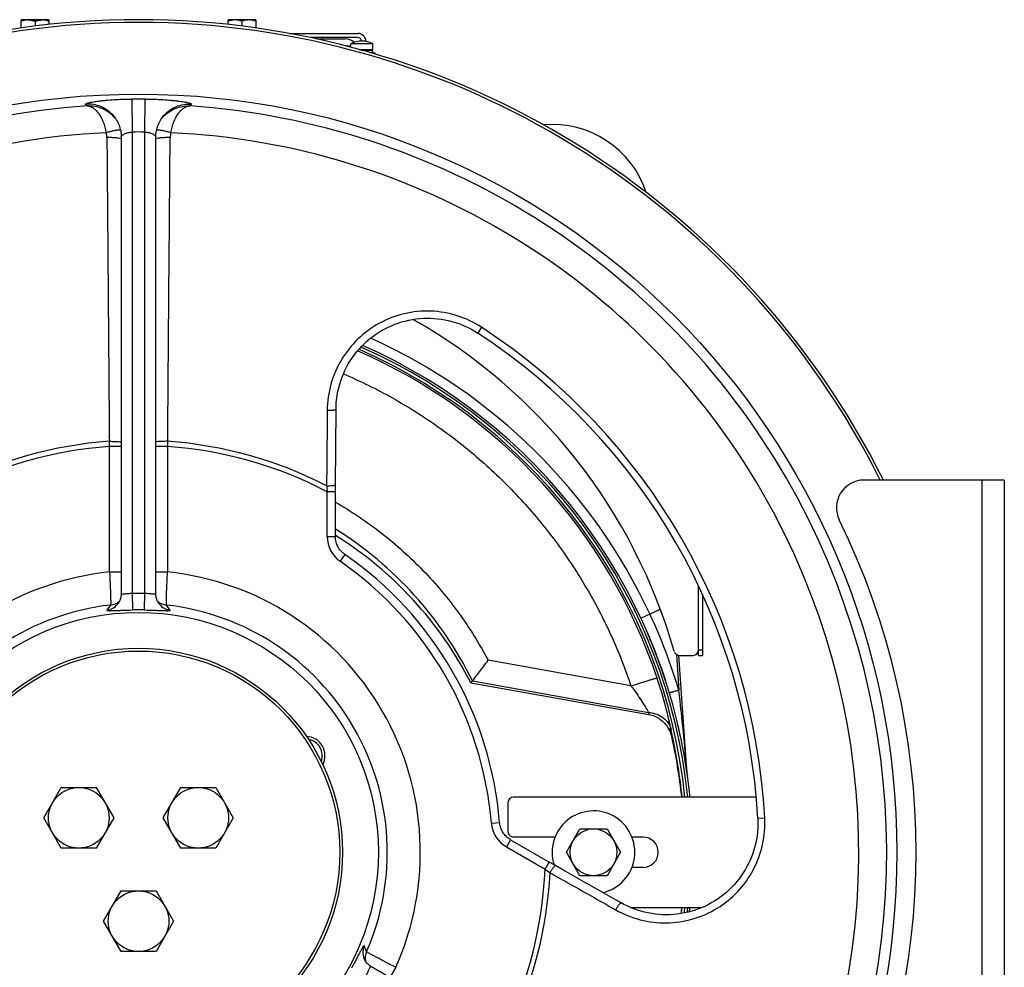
# Model space of a CAD drawing. Extents: x -3199 to 1181, y 8 to 2383.
# Tile 46 of 62: x -766 to -409, y 1159 to 1503. Entities that reach past the tile are written whole.
import ezdxf

# ---------------------------------------------------------------- set-up
doc = ezdxf.new("R2010")
doc.units = 0
doc.header["$LTSCALE"] = 65.395
doc.layers.get('0').update_dxf_attribs({"linetype": 'CONTINUOUS'})
doc.layers.add('3_ALL_AXES', color=7, linetype='CONTINUOUS')

msp = doc.modelspace()

# ---------------------------------------------------------------- linework, layer by layer
at = {"color": 6, "linetype": 'CONTINUOUS'}
for p, q in [((-765.4, 1499.64), (-765.4, 1502.55)), ((-762.9, 1502.55), (-765.4, 1502.55)), ((-760.4, 1502.1), (-760.4, 1500.29)), ((-755.4, 1502.55), (-757.9, 1502.55)), ((-755.4, 1502.55), (-755.4, 1500.87)), ((-690.4, 1500.87), (-690.4, 1502.55)), ((-680.4, 1502.55), (-690.4, 1502.55)), ((-685.4, 1502.1), (-685.4, 1500.29)), ((-680.4, 1502.55), (-680.4, 1499.64)), ((-668.25, 1497.65), (-643.4, 1497.65)), ((-538.66, 1281), (-537.6, 1278.5)), ((-537.41, 1278.04), (-536.86, 1276.75)), ((-536.87, 1276.77), (-535.95, 1274.44)), ((-535.92, 1274.37), (-535.26, 1272.7)), ((-535.07, 1272.21), (-535.07, 1272.2)), ((-535.07, 1272.2), (-535.06, 1272.2)), ((-534.88, 1271.7), (-533.37, 1267.6)), ((-523.86, 1228.74), (-526.89, 1272.09)), ((-533.38, 1267.61), (-532.89, 1266.17)), ((-532.77, 1265.82), (-531.82, 1263.01)), ((-602.35, 1262.05), (-537.81, 1250.67)), ((-523.86, 1228.69), (-523.86, 1228.75)), ((-523.86, 1228.7), (-523.86, 1228.74)), ((-523.86, 1228.68), (-523.86, 1228.7)), ((-523.85, 1228.63), (-523.86, 1228.69)), ((-523.85, 1228.65), (-523.86, 1228.68)), ((-523.85, 1228.58), (-523.85, 1228.6)), ((-757.25, 1213.15), (-750.9, 1224.15)), ((-750.9, 1224.15), (-738.2, 1224.15)), ((-738.2, 1224.15), (-731.85, 1213.15)), ((-713.95, 1213.15), (-707.6, 1224.15)), ((-707.6, 1224.15), (-694.9, 1224.15)), ((-694.9, 1224.15), (-688.54, 1213.15)), ((-750.9, 1202.15), (-757.25, 1213.15)), ((-731.85, 1213.15), (-738.2, 1202.15)), ((-707.6, 1202.15), (-713.95, 1213.15)), ((-688.54, 1213.15), (-694.9, 1202.15)), ((-567.71, 1200.65), (-562.8, 1209.15)), ((-562.8, 1209.15), (-552.99, 1209.15)), ((-552.99, 1209.15), (-548.08, 1200.65)), ((-738.2, 1202.15), (-750.9, 1202.15)), ((-694.9, 1202.15), (-707.6, 1202.15)), ((-562.8, 1192.15), (-567.71, 1200.65)), ((-548.08, 1200.65), (-552.99, 1192.15)), ((-552.99, 1192.15), (-562.8, 1192.15)), ((-735.6, 1175.65), (-729.25, 1186.65)), ((-729.25, 1186.65), (-716.55, 1186.65)), ((-716.55, 1186.65), (-710.19, 1175.65)), ((-729.25, 1164.65), (-735.6, 1175.65)), ((-710.19, 1175.65), (-716.55, 1164.65)), ((-716.55, 1164.65), (-729.25, 1164.65))]:
    msp.add_line(p, q, dxfattribs=at)
at = {"color": 2, "linetype": 'CONTINUOUS'}
for p, q in [((-757.9, 1502.55), (-762.9, 1502.55)), ((-643.4, 1496.15), (-660.63, 1496.15)), ((-658.31, 1495.65), (-647.9, 1495.65)), ((-537.41, 1278.04), (-537.6, 1278.5)), ((-537.4, 1278.05), (-537.59, 1278.51)), ((-536.86, 1276.74), (-536.85, 1276.71)), ((-536.72, 1276.4), (-536.86, 1276.74)), ((-536.85, 1276.71), (-536.66, 1276.24)), ((-536.72, 1276.4), (-536.66, 1276.25)), ((-536.09, 1274.8), (-535.92, 1274.37)), ((-536.08, 1274.8), (-535.91, 1274.38)), ((-535.26, 1272.7), (-535.07, 1272.2)), ((-535.26, 1272.7), (-535.07, 1272.2)), ((-534.88, 1271.71), (-535.07, 1272.2)), ((-534.88, 1271.7), (-535.07, 1272.2)), ((-534.1, 1269.56), (-534.15, 1269.71)), ((-534.08, 1269.57), (-534.14, 1269.72)), ((-533.54, 1268.04), (-533.39, 1267.65)), ((-533.53, 1268.04), (-533.39, 1267.63)), ((-533.39, 1267.65), (-533.18, 1267.04)), ((-533.16, 1266.98), (-533.39, 1267.65)), ((-533.18, 1267.04), (-533.16, 1266.98)), ((-532.89, 1266.17), (-532.77, 1265.82)), ((-532.88, 1266.18), (-532.76, 1265.82)), ((-532.35, 1264.59), (-532.5, 1265.02)), ((-532.34, 1264.6), (-532.49, 1265.02)), ((-523.84, 1228.56), (-523.84, 1228.52)), ((-523.83, 1228.48), (-523.84, 1228.5))]:
    msp.add_line(p, q, dxfattribs=at)
at = {"color": 7, "linetype": 'CONTINUOUS'}
for p, q in [((-645.9, 1493.15), (-645.9, 1493.9)), ((-637.9, 1491.85), (-637.9, 1493.9)), ((-642.21, 1491.65), (-638.1, 1491.65)), ((-638.63, 1490.65), (-637.04, 1490.65)), ((-637.04, 1490.17), (-637.04, 1490.65)), ((-731.66, 1467.38), (-731.66, 1467.39)), ((-714.14, 1467.38), (-714.13, 1467.39)), ((-729.18, 1460.12), (-729.18, 1294.36)), ((-716.61, 1294.36), (-716.61, 1460.12)), ((-651.48, 1333.7), (-651.27, 1361.37)), ((-408.9, 1335.65), (-459.77, 1335.65)), ((-408.9, 1335.65), (-408.9, 1065.65)), ((-730.44, 1290.7), (-730.42, 1290.72)), ((-730.39, 1290.77), (-730.42, 1290.72)), ((-715.35, 1290.7), (-715.37, 1290.72)), ((-519.81, 1272.08), (-519.81, 1274.08)), ((-519.81, 1272.08), (-518.31, 1272.08)), ((-588.9, 1218.65), (-588.9, 1208.15)), ((-498.87, 1220.65), (-586.9, 1220.65)), ((-587.97, 1205.2), (-573.68, 1196.95)), ((-571.85, 1206.15), (-586.9, 1206.15)), ((-539.9, 1206.15), (-543.94, 1206.15)), ((-560.51, 1189.47), (-568.22, 1193.85)), ((-539.9, 1195.15), (-543.94, 1195.15)), ((-544.52, 1180.65), (-518.45, 1180.65)), ((-641.13, 1162.15), (-641.13, 1162.13)), ((-641.1, 1162.07), (-641.13, 1162.13)), ((-495.05, 1076.36), (-638.59, 1159.23))]:
    msp.add_line(p, q, dxfattribs=at)
at = {"color": 9, "linetype": 'CONTINUOUS'}
for p, q in [((-642.93, 1491.85), (-637.9, 1491.85)), ((-741.48, 1471.35), (-742, 1472)), ((-725.29, 1473.86), (-725.18, 1461.89)), ((-720.61, 1461.89), (-720.51, 1473.86)), ((-703.79, 1472), (-704.32, 1471.35)), ((-725.18, 1461.89), (-725.18, 1294.53)), ((-720.61, 1294.53), (-720.61, 1461.89)), ((-598.5, 1391.09), (-599.88, 1388.97)), ((-733.41, 1302.32), (-733.41, 1347.84)), ((-729.18, 1347.84), (-733.41, 1347.84)), ((-712.38, 1347.84), (-716.61, 1347.84)), ((-712.38, 1347.84), (-712.38, 1302.32)), ((-416.9, 1065.65), (-416.9, 1335.65)), ((-654.49, 1315.22), (-654.49, 1331.41)), ((-651.49, 1331.41), (-654.49, 1331.41)), ((-654.49, 1315.22), (-651.49, 1315.22)), ((-648.05, 1308.66), (-649.76, 1306.19)), ((-733.41, 1302.32), (-729.18, 1302.32)), ((-716.61, 1302.32), (-712.38, 1302.32)), ((-725.18, 1294.53), (-725.04, 1288.55)), ((-720.76, 1288.55), (-720.61, 1294.53)), ((-733.04, 1290.31), (-734.39, 1288.46)), ((-711.4, 1288.46), (-712.76, 1290.31)), ((-540.73, 1285.59), (-533.7, 1288.87)), ((-527.82, 1272.43), (-526.92, 1259.42)), ((-519.81, 1274.08), (-518.31, 1274.08)), ((-544.29, 1260.97), (-596.11, 1270.3)), ((-601.75, 1262.86), (-537.95, 1251.38)), ((-537.95, 1251.38), (-537.81, 1250.67)), ((-594.92, 1211.21), (-591.93, 1211.46)), ((-498.3, 1213.02), (-495.77, 1213.16)), ((-587.97, 1205.2), (-589.47, 1202.61)), ((-589.47, 1202.61), (-575.45, 1194.51)), ((-575.45, 1194.51), (-573.95, 1197.11)), ((-640.17, 1164.6), (-641.1, 1166.7)), ((-629.59, 1158.92), (-631.7, 1155.25))]:
    msp.add_line(p, q, dxfattribs=at)
at = {"color": 3, "linetype": 'CONTINUOUS'}
for p, q in [((-519.81, 1274.08), (-519.81, 1297.33)), ((-518.31, 1294.12), (-518.31, 1272.08)), ((-526.71, 1272.08), (-521.81, 1272.08))]:
    msp.add_line(p, q, dxfattribs=at)
at = {"color": 7, "linetype": 'CONTINUOUS'}
for points in [[(-731.66, 1467.39), (-731.58, 1467.29), (-731.26, 1466.84), (-730.96, 1466.38), (-730.68, 1465.9), (-730.42, 1465.4), (-730.18, 1464.9), (-729.97, 1464.38), (-729.78, 1463.85), (-729.62, 1463.32), (-729.48, 1462.77), (-729.37, 1462.22), (-729.28, 1461.67), (-729.22, 1461.11), (-729.19, 1460.55), (-729.18, 1460.12)], [(-716.61, 1460.12), (-716.6, 1460.56), (-716.57, 1461.12), (-716.51, 1461.69), (-716.42, 1462.24), (-716.31, 1462.8), (-716.17, 1463.35), (-716, 1463.89), (-715.81, 1464.42), (-715.59, 1464.94), (-715.35, 1465.45), (-715.09, 1465.95), (-714.8, 1466.43), (-714.49, 1466.9), (-714.13, 1467.39)], [(-651.27, 1361.37), (-651.24, 1362.56), (-651.16, 1363.88), (-651.02, 1365.21), (-650.83, 1366.52), (-650.59, 1367.83), (-650.29, 1369.13), (-649.94, 1370.42), (-649.55, 1371.69), (-649.1, 1372.95), (-648.6, 1374.18), (-648.05, 1375.4), (-647.45, 1376.59), (-646.81, 1377.76), (-646.12, 1378.9), (-645.38, 1380.01), (-644.61, 1381.09), (-643.79, 1382.14), (-642.92, 1383.15), (-642.02, 1384.13), (-641.08, 1385.08), (-640.11, 1385.98), (-639.1, 1386.84), (-638.05, 1387.66), (-636.98, 1388.44), (-635.87, 1389.17), (-634.74, 1389.86), (-633.58, 1390.51), (-632.4, 1391.1), (-631.2, 1391.65), (-629.97, 1392.15), (-628.73, 1392.6), (-627.47, 1393), (-626.2, 1393.35), (-624.91, 1393.65), (-623.61, 1393.9), (-622.31, 1394.09), (-621, 1394.24), (-619.69, 1394.33), (-618.37, 1394.37), (-617.05, 1394.36), (-615.74, 1394.29), (-614.43, 1394.17), (-613.13, 1394), (-611.83, 1393.78), (-610.55, 1393.51), (-609.27, 1393.19), (-608.01, 1392.82), (-606.77, 1392.4), (-605.55, 1391.93), (-604.34, 1391.41), (-603.16, 1390.85), (-602, 1390.24), (-600.86, 1389.58), (-599.88, 1388.97)], [(-651.49, 1315.22), (-651.49, 1331.74), (-651.48, 1332.23), (-651.48, 1332.72), (-651.48, 1333.21), (-651.48, 1333.7)], [(-648.05, 1308.66), (-648.3, 1308.84), (-648.65, 1309.12), (-648.98, 1309.41), (-649.29, 1309.73), (-649.59, 1310.06), (-649.87, 1310.4), (-650.12, 1310.76), (-650.36, 1311.14), (-650.58, 1311.52), (-650.77, 1311.92), (-650.94, 1312.33), (-651.09, 1312.75), (-651.22, 1313.17), (-651.32, 1313.61), (-651.4, 1314.04), (-651.45, 1314.48), (-651.48, 1314.92), (-651.49, 1315.22)], [(-729.18, 1294.36), (-729.19, 1294.13), (-729.21, 1293.76), (-729.26, 1293.39), (-729.33, 1293.03), (-729.42, 1292.68), (-729.54, 1292.33), (-729.67, 1292), (-729.82, 1291.67), (-730, 1291.36), (-730.18, 1291.06), (-730.39, 1290.77)], [(-715.37, 1290.72), (-715.6, 1291.04), (-715.79, 1291.34), (-715.96, 1291.65), (-716.12, 1291.98), (-716.25, 1292.32), (-716.37, 1292.67), (-716.46, 1293.02), (-716.53, 1293.38), (-716.58, 1293.75), (-716.61, 1294.13), (-716.61, 1294.36)], [(-587.97, 1205.2), (-588.23, 1205.36), (-588.6, 1205.61), (-588.95, 1205.88), (-589.29, 1206.16), (-589.62, 1206.47), (-589.92, 1206.79), (-590.21, 1207.13), (-590.47, 1207.48), (-590.72, 1207.85), (-590.95, 1208.23), (-591.15, 1208.62), (-591.34, 1209.03), (-591.5, 1209.44), (-591.63, 1209.86), (-591.75, 1210.29), (-591.84, 1210.73), (-591.9, 1211.17), (-591.93, 1211.46)], [(-498.3, 1213.02), (-498.26, 1211.85), (-498.26, 1210.54), (-498.31, 1209.23), (-498.41, 1207.92), (-498.57, 1206.62), (-498.77, 1205.33), (-499.03, 1204.04), (-499.34, 1202.76), (-499.7, 1201.5), (-500.11, 1200.25), (-500.56, 1199.02), (-501.07, 1197.81), (-501.62, 1196.61), (-502.23, 1195.44), (-502.87, 1194.3), (-503.57, 1193.18), (-504.3, 1192.09), (-505.08, 1191.02), (-505.9, 1189.99), (-506.77, 1188.99), (-507.67, 1188.03), (-508.61, 1187.1), (-509.58, 1186.21), (-510.6, 1185.36), (-511.64, 1184.55), (-512.72, 1183.78), (-513.83, 1183.06), (-514.96, 1182.38), (-516.13, 1181.74), (-517.32, 1181.15), (-518.53, 1180.61), (-519.76, 1180.12), (-521.01, 1179.68), (-522.28, 1179.28), (-523.57, 1178.94), (-524.87, 1178.65), (-526.18, 1178.41), (-527.49, 1178.23), (-528.82, 1178.09), (-530.15, 1178.01), (-531.48, 1177.99), (-532.82, 1178.01), (-534.15, 1178.09), (-535.47, 1178.23), (-536.79, 1178.41), (-538.11, 1178.65), (-539.41, 1178.94), (-540.69, 1179.29), (-541.97, 1179.68), (-543.22, 1180.13), (-544.46, 1180.62), (-545.67, 1181.16), (-546.86, 1181.75), (-547.89, 1182.32)], [(-568.22, 1193.85), (-571.97, 1195.98), (-572.4, 1196.22), (-572.82, 1196.46), (-573.25, 1196.71), (-573.68, 1196.95)], [(-547.89, 1182.32), (-552.17, 1184.74), (-556.42, 1187.15), (-560.51, 1189.47)], [(-638.59, 1159.23), (-638.8, 1159.35), (-639.1, 1159.56), (-639.4, 1159.79), (-639.67, 1160.03), (-639.93, 1160.29), (-640.17, 1160.56), (-640.4, 1160.84), (-640.6, 1161.14), (-640.79, 1161.44), (-640.96, 1161.75), (-641.1, 1162.07)]]:
    msp.add_lwpolyline(points, dxfattribs=at)
at = {"color": 6, "linetype": 'CONTINUOUS'}
msp.add_lwpolyline([(-523.83, 1228.48), (-523.84, 1228.53), (-523.85, 1228.58), (-523.85, 1228.64)], dxfattribs=at)
at = {"color": 7, "linetype": 'CONTINUOUS'}
for radius in [275, 87]:
    msp.add_circle((-722.9, 1200.65), radius, dxfattribs=at)
at = {"color": 6, "linetype": 'CONTINUOUS'}
for centre, radius in [((-722.9, 1200.65), 74), ((-722.9, 1200.65), 73), ((-744.55, 1213.15), 11), ((-701.25, 1213.15), 11), ((-557.9, 1200.65), 8.5), ((-722.9, 1175.65), 11)]:
    msp.add_circle(centre, radius, dxfattribs=at)
at = {"color": 7, "linetype": 'CONTINUOUS'}
for centre, radius, start, end in [((-722.9, 1200.65), 302, 26.554, 153.446), ((-722.9, 1200.65), 301, 26.6488, 153.3512), ((-638.9, 1490.65), 1, 0, 90), ((-638.1, 1491.85), 0.2, 270, 360), ((-722.9, 1200.65), 224.94, 3.1529, 56.8471), ((-459.77, 1325.65), 10, 90, 206.0144), ((-715.9, 1200.65), 275, 333.9856, 26.0144), ((-722.9, 1200.65), 131.41, 4.7204, 55.2796), ((-662.27, 1235.65), 6, 339.922, 80.0717), ((-586.9, 1218.65), 2, 90, 180), ((-586.9, 1208.15), 2, 180, 270), ((-539.9, 1200.65), 5.5, 270, 90)]:
    msp.add_arc(centre, radius, start, end, dxfattribs=at)
at = {"color": 6, "linetype": 'CONTINUOUS'}
for centre, radius, start, end in [((-643.4, 1494.65), 3, 2.1701, 90), ((-572.9, 1428.65), 36, 18.3837, 94.985), ((-722.9, 1200.65), 201, 8.0927, 66.1616), ((-722.9, 1200.65), 135.28, 26.9943, 58.1364), ((-599.81, 1261.3), 2.5, 141.1447, 143.5792), ((-538.99, 1240.47), 9.74, 12.636, 32.5503), ((-718.76, 1200.18), 193.97, 6.0567, 12.6333), ((-557.9, 1200.65), 15, 283.2064, 197.6537), ((-721.83, 1200.87), 197.04, 353.4591, 354.1088), ((-722.9, 1200.65), 201, 353.8379, 353.8383)]:
    msp.add_arc(centre, radius, start, end, dxfattribs=at)
at = {"color": 2, "linetype": 'CONTINUOUS'}
for centre, radius, start, end in [((-647.9, 1490.65), 5, 49.3743, 89.9999), ((-643.4, 1494.65), 1.5, 9.5642, 89.9995), ((-722.9, 1200.65), 201, 22.9506, 23.5455), ((-722.95, 1200.63), 201.06, 22.7556, 22.9506), ((-722.95, 1200.63), 201.06, 22.7899, 22.9506), ((-722.95, 1200.63), 201.06, 22.7899, 22.9507), ((-722.99, 1200.61), 201.1, 22.2437, 22.7257), ((-723, 1200.61), 201.11, 22.2437, 22.6815), ((-723, 1200.61), 201.11, 22.2355, 22.6469), ((-723, 1200.61), 201.11, 22.2438, 22.6469), ((-723.05, 1200.59), 201.16, 21.5955, 22.1385), ((-723.04, 1200.59), 201.16, 21.6487, 22.1385), ((-723.05, 1200.59), 201.16, 21.6487, 22.0918), ((-723.08, 1200.58), 201.19, 20.8549, 21.5196), ((-723.07, 1200.58), 201.19, 21.0029, 21.5196), ((-723.08, 1200.58), 201.19, 20.3668, 20.7322), ((-723.07, 1200.58), 201.19, 20.0993, 20.7322), ((-723.07, 1200.58), 201.19, 20.0993, 20.7034), ((-723.07, 1200.58), 201.18, 20.0984, 20.3668), ((-723.04, 1200.59), 201.16, 19.5907, 20.0575), ((-723.04, 1200.59), 201.15, 19.4743, 20.0539), ((-722.99, 1200.61), 201.1, 19.0283, 19.3258), ((-722.97, 1200.62), 201.08, 18.6818, 19.3258), ((-722.99, 1200.61), 201.1, 19.0287, 19.2706), ((-722.94, 1200.63), 201.05, 18.6817, 18.922), ((-722.94, 1200.63), 201.05, 18.6818, 18.922), ((-722.88, 1200.65), 200.99, 18.0928, 18.6817), ((-722.9, 1200.65), 201, 12.0322, 13.4379), ((-662.27, 1235.65), 7, 332.4828, 87.4966), ((-519.87, 1229.04), 4, 184.0006, 187.9602), ((-519.87, 1229.04), 4, 184, 184.4239), ((-519.88, 1229.04), 4, 184, 184.424), ((-519.87, 1229.04), 4, 184.4239, 184.6607), ((-519.87, 1229.04), 4, 184.424, 184.6609), ((-722.9, 1200.65), 201, 5.7106, 7.9608), ((-722.9, 1200.65), 201, 353.8383, 354.2894)]:
    msp.add_arc(centre, radius, start, end, dxfattribs=at)
at = {"color": 9, "linetype": 'CONTINUOUS'}
for centre, radius, start, end in [((-722.9, 1200.65), 271.34, 93.9266, 206.0734), ((-722.9, 1200.65), 273.22, 89.4989, 90.5011), ((-722.9, 1200.65), 271.34, 333.9266, 86.0734), ((-740.89, 1458.66), 12.63, 42.5551, 43.4003), ((-740.87, 1458.68), 12.61, 40.5044, 42.5553), ((-704.93, 1458.68), 12.61, 137.5014, 139.4984), ((-704.91, 1458.66), 12.63, 136.6212, 137.5016), ((-722.9, 1200.65), 261.23, 92.5735, 207.4265), ((-740.55, 1459.84), 6.18, 0.5158, 16.7023), ((-722.9, 1200.65), 261.26, 89.4989, 90.5011), ((-705.24, 1459.84), 6.18, 163.2977, 179.4841), ((-722.9, 1200.65), 261.23, 332.5735, 87.4265), ((-722.9, 1200.65), 227.47, 3.1529, 56.8471), ((-722.9, 1200.65), 204.6, 25, 65.7083), ((-722.9, 1200.76), 198.37, 18.5294, 66.3932), ((-722.9, 1200.65), 199.18, 5.7632, 66.3453), ((-722.9, 1200.65), 200.22, 5.7333, 66.2441), ((-722.9, 1200.65), 147.57, 94.0866, 117.618), ((-722.9, 1200.65), 149.44, 94.0624, 117.157), ((-1233.78, 1330.03), 500.69, 2.0394, 2.2529), ((-208.23, 1329.89), 504.47, 177.7479, 177.9598), ((-722.9, 1200.65), 147.57, 62.382, 85.9134), ((-722.9, 1200.65), 149.44, 62.843, 85.9376), ((-447.04, 1351.63), 208.43, 184.9606, 185.5694), ((-722.92, 1203.56), 134.81, 26.0604, 58), ((-643.5, 1315.22), 10.98, 179.9952, 235.2845), ((-722.9, 1200.65), 128.41, 4.7203, 55.2797), ((-722.9, 1200.65), 102.21, 95.9055, 204.0945), ((-722.9, 1200.65), 102.21, 335.9055, 84.0945), ((-722.9, 1200.65), 93.91, 88.6059, 91.3941), ((-722.9, 1200.65), 90.24, 96.4516, 203.5484), ((-735.14, 1294.38), 5.97, 277.224, 321.4485), ((-733.68, 1296.25), 5.97, 276.2337, 310.4752), ((-735.14, 1294.37), 5.96, 321.4761, 322.03), ((-712.11, 1296.25), 5.97, 229.5336, 263.7668), ((-710.65, 1294.37), 5.96, 217.9695, 218.5184), ((-710.65, 1294.38), 5.97, 218.5461, 262.7755), ((-722.9, 1200.65), 90.24, 336.4516, 83.5484), ((-722.9, 1200.65), 87.93, 88.6059, 91.3941), ((-723.26, 1200.48), 205, 16.7096, 24.9999), ((-1515.52, 1145.51), 995.15, 4.84068, 6.57281), ((-722.04, 1206.23), 196.21, 10.6792, 11.4239), ((-723.05, 1200.74), 198.3, 5.7625, 12.1842), ((-722.9, 1200.65), 201, 7.9608, 8.0927), ((-583.98, 1212.12), 10.98, 184.7155, 240.0048), ((-722.9, 1200.65), 147.57, 334.0866, 357.618), ((-722.9, 1200.65), 149.44, 334.0624, 357.157), ((-453.21, 1365.47), 210.16, 234.4331, 235.0369), ((-722.91, 1200.59), 198.15, 353.5815, 354.2234), ((-722.9, 1200.65), 199.18, 353.6552, 354.2369), ((-722.9, 1200.65), 200.22, 353.7567, 354.2668), ((-635.6, 1164.39), 5.97, 157.224, 201.4485), ((-634.71, 1162.19), 5.97, 156.2337, 190.4752), ((-635.61, 1164.39), 5.96, 201.4761, 202.03)]:
    msp.add_arc(centre, radius, start, end, dxfattribs=at)
at = {"color": 3, "linetype": 'CONTINUOUS'}
for centre, radius, start, end in [((-722.9, 1218.16), 202, 15.9097, 60.4843), ((-526.71, 1274.08), 2, 195.9097, 270), ((-521.81, 1274.08), 2, 270, 360)]:
    msp.add_arc(centre, radius, start, end, dxfattribs=at)
at = {"color": 6, "linetype": 'CONTINUOUS'}
for points, knots in [([(-762.9, 1502.55), (-763.32, 1502.55), (-764.17, 1502.46), (-764.99, 1502.24), (-765.4, 1502.1)], [0, 0, 0, 0, 0.498128, 1, 1, 1, 1]), ([(-755.4, 1502.1), (-755.8, 1502.24), (-756.62, 1502.46), (-757.47, 1502.55), (-757.9, 1502.55)], [0, 0, 0, 0, 0.501872, 1, 1, 1, 1]), ([(-687.9, 1502.55), (-688.32, 1502.55), (-689.17, 1502.46), (-689.99, 1502.24), (-690.4, 1502.1)], [0, 0, 0, 0, 0.498128, 1, 1, 1, 1]), ([(-685.4, 1502.1), (-685.8, 1502.24), (-686.62, 1502.46), (-687.47, 1502.55), (-687.9, 1502.55)], [0, 0, 0, 0, 0.501872, 1, 1, 1, 1]), ([(-682.9, 1502.55), (-683.32, 1502.55), (-684.17, 1502.46), (-684.99, 1502.24), (-685.4, 1502.1)], [0, 0, 0, 0, 0.498128, 1, 1, 1, 1]), ([(-680.4, 1502.1), (-680.8, 1502.24), (-681.62, 1502.46), (-682.47, 1502.55), (-682.9, 1502.55)], [0, 0, 0, 0, 0.501872, 1, 1, 1, 1]), ([(-601.75, 1262.86), (-601.37, 1263.33), (-600.54, 1264.39), (-598.64, 1266.86), (-597.14, 1268.88), (-596.1, 1270.3)], [0, 0, 0, 0, 0.192781, 0.434985, 1, 1, 1, 1]), ([(-537.81, 1250.67), (-537.09, 1250.54), (-535.66, 1250.11), (-533.74, 1248.99), (-532.08, 1247.51), (-531.18, 1246.34), (-530.78, 1245.72)], [0, 0, 0, 0, 0.249875, 0.499846, 0.749891, 1, 1, 1, 1])]:
    msp.add_open_spline(points, degree=3, knots=knots, dxfattribs=at)
at = {"color": 2, "linetype": 'CONTINUOUS'}
for points, knots in [([(-762.9, 1502.55), (-762.26, 1502.55), (-761.41, 1502.41), (-760.6, 1502.17), (-760.4, 1502.1)], [0, 0, 0, 0, 0.748109, 1, 1, 1, 1]), ([(-760.4, 1502.1), (-760.19, 1502.17), (-759.68, 1502.32), (-758.85, 1502.5), (-758.21, 1502.55), (-757.9, 1502.55)], [0, 0, 0, 0, 0.251492, 0.62659, 1, 1, 1, 1])]:
    msp.add_open_spline(points, degree=3, knots=knots, dxfattribs=at)
at = {"color": 9, "linetype": 'CONTINUOUS'}
for points, knots in [([(-742, 1472), (-742.01, 1472.01), (-742.03, 1472.06), (-742, 1472.13), (-741.93, 1472.19), (-741.81, 1472.26), (-741.65, 1472.32), (-741.45, 1472.39), (-741.21, 1472.47), (-740.81, 1472.57), (-740.2, 1472.7), (-739.36, 1472.85), (-738.37, 1473.01), (-737.26, 1473.15), (-736.03, 1473.29), (-734.19, 1473.47), (-731.7, 1473.66), (-728.55, 1473.81), (-726.39, 1473.85), (-725.29, 1473.86)], [0, 0, 0, 0, 0.003651, 0.007465, 0.012915, 0.020564, 0.030591, 0.043044, 0.057921, 0.075198, 0.116751, 0.167216, 0.225982, 0.292351, 0.365567, 0.444833, 0.618177, 0.805561, 1, 1, 1, 1]), ([(-731.66, 1467.39), (-732.29, 1468.2), (-733.75, 1469.66), (-736.39, 1471.19), (-739.2, 1471.99), (-741.1, 1472.06), (-742, 1472)], [0, 0, 0, 0, 0.26195, 0.52087, 0.768901, 1, 1, 1, 1]), ([(-731.71, 1467.34), (-732.34, 1468.02), (-733.76, 1469.22), (-736.2, 1470.51), (-738.8, 1471.26), (-740.59, 1471.38), (-741.48, 1471.35)], [0, 0, 0, 0, 0.256943, 0.508682, 0.755951, 1, 1, 1, 1]), ([(-741.48, 1471.35), (-741.12, 1471.33), (-740.39, 1471.17), (-739.33, 1470.63), (-738.31, 1469.79), (-737.35, 1468.67), (-736.46, 1467.26), (-735.38, 1464.94), (-734.86, 1462.98), (-734.63, 1461.62)], [0, 0, 0, 0, 0.083916, 0.175476, 0.278271, 0.394531, 0.525557, 0.671394, 1, 1, 1, 1]), ([(-720.51, 1473.86), (-719.4, 1473.85), (-717.24, 1473.81), (-714.09, 1473.66), (-711.61, 1473.47), (-709.77, 1473.29), (-708.53, 1473.15), (-707.42, 1473.01), (-706.43, 1472.85), (-705.59, 1472.7), (-704.99, 1472.57), (-704.58, 1472.47), (-704.34, 1472.39), (-704.14, 1472.32), (-703.98, 1472.26), (-703.87, 1472.19), (-703.79, 1472.13), (-703.76, 1472.06), (-703.78, 1472.01), (-703.79, 1472)], [0, 0, 0, 0, 0.194436, 0.381819, 0.555164, 0.63443, 0.707647, 0.774017, 0.832783, 0.883248, 0.924801, 0.942078, 0.956956, 0.969409, 0.979436, 0.987085, 0.992535, 0.996349, 1, 1, 1, 1]), ([(-714.13, 1467.39), (-713.51, 1468.2), (-712.04, 1469.66), (-709.41, 1471.19), (-706.59, 1471.99), (-704.7, 1472.06), (-703.79, 1472)], [0, 0, 0, 0, 0.26195, 0.52087, 0.768901, 1, 1, 1, 1]), ([(-714.09, 1467.34), (-713.45, 1468.02), (-712.03, 1469.22), (-709.6, 1470.51), (-706.99, 1471.26), (-705.2, 1471.38), (-704.32, 1471.35)], [0, 0, 0, 0, 0.256946, 0.508686, 0.755954, 1, 1, 1, 1]), ([(-711.17, 1461.62), (-710.93, 1462.98), (-710.41, 1464.94), (-709.33, 1467.26), (-708.45, 1468.67), (-707.48, 1469.79), (-706.46, 1470.63), (-705.4, 1471.17), (-704.67, 1471.33), (-704.32, 1471.35)], [0, 0, 0, 0, 0.328607, 0.474443, 0.605469, 0.721729, 0.824525, 0.916084, 1, 1, 1, 1]), ([(-729.45, 1462.61), (-729.59, 1462.62), (-729.9, 1462.61), (-730.65, 1462.54), (-731.75, 1462.35), (-733.16, 1462.03), (-734.14, 1461.76), (-734.63, 1461.62)], [0, 0, 0, 0, 0.079114, 0.178064, 0.42513, 0.710973, 1, 1, 1, 1]), ([(-729.18, 1460.12), (-729.18, 1460.2), (-729.1, 1460.41), (-728.85, 1460.68), (-728.48, 1460.96), (-727.98, 1461.24), (-727.38, 1461.49), (-726.44, 1461.77), (-725.69, 1461.87), (-725.18, 1461.89)], [0, 0, 0, 0, 0.056756, 0.135672, 0.239169, 0.36464, 0.508196, 0.665136, 1, 1, 1, 1]), ([(-720.61, 1461.89), (-720.1, 1461.87), (-719.35, 1461.77), (-718.42, 1461.49), (-717.82, 1461.24), (-717.32, 1460.96), (-716.94, 1460.68), (-716.69, 1460.41), (-716.61, 1460.2), (-716.61, 1460.12)], [0, 0, 0, 0, 0.334864, 0.491804, 0.63536, 0.760831, 0.864328, 0.943244, 1, 1, 1, 1]), ([(-711.17, 1461.62), (-711.66, 1461.76), (-712.63, 1462.03), (-714.05, 1462.35), (-715.15, 1462.54), (-715.89, 1462.61), (-716.21, 1462.62), (-716.35, 1462.61)], [0, 0, 0, 0, 0.289015, 0.574849, 0.821918, 0.920875, 1, 1, 1, 1]), ([(-729.18, 1459.48), (-729.51, 1459.57), (-730.28, 1459.7), (-731.54, 1459.82), (-732.93, 1459.89), (-733.89, 1459.9), (-734.37, 1459.9)], [0, 0, 0, 0, 0.197594, 0.44919, 0.726441, 1, 1, 1, 1]), ([(-734.37, 1459.9), (-734.33, 1455.3), (-734.26, 1446.12), (-734.13, 1430.05), (-733.97, 1411.69), (-733.84, 1394.47), (-733.73, 1380.7), (-733.66, 1370.37), (-733.57, 1360.04), (-733.51, 1353.15), (-733.48, 1349.71)], [0, 0, 0, 0, 0.125, 0.25, 0.4375, 0.625, 0.71875, 0.8125, 0.90625, 1, 1, 1, 1]), ([(-711.43, 1459.9), (-711.9, 1459.9), (-712.86, 1459.89), (-714.25, 1459.82), (-715.51, 1459.7), (-716.28, 1459.57), (-716.61, 1459.48)], [0, 0, 0, 0, 0.27354, 0.550777, 0.802376, 1, 1, 1, 1]), ([(-712.31, 1349.71), (-712.27, 1354.3), (-712.19, 1363.48), (-712.07, 1379.55), (-711.93, 1397.92), (-711.76, 1418.58), (-711.59, 1439.24), (-711.48, 1453.01), (-711.43, 1459.9)], [0, 0, 0, 0, 0.125, 0.25, 0.4375, 0.625, 0.8125, 1, 1, 1, 1]), ([(-598.5, 1391.09), (-601.21, 1392.86), (-607.15, 1395.68), (-616.83, 1397.37), (-626.6, 1396.42), (-635.73, 1392.93), (-643.6, 1387.16), (-649.66, 1379.54), (-653.51, 1370.61), (-654.43, 1364.17), (-654.45, 1360.96)], [0, 0, 0, 0, 0.125838, 0.251523, 0.376933, 0.501999, 0.626725, 0.751192, 0.87555, 1, 1, 1, 1]), ([(-648.59, 1374.21), (-642.52, 1371.6), (-630.64, 1365.74), (-613.86, 1355.14), (-598.28, 1342.83), (-584.08, 1328.96), (-571.42, 1313.67), (-560.43, 1297.14), (-551.25, 1279.54), (-546.39, 1267.23), (-544.29, 1260.97)], [0, 0, 0, 0, 0.125026, 0.250045, 0.375057, 0.50006, 0.625056, 0.750044, 0.875025, 1, 1, 1, 1]), ([(-654.45, 1360.96), (-654.47, 1358.68), (-654.55, 1349.57), (-654.63, 1340.45), (-654.69, 1333.61)], [0, 0, 0, 0, 0.249955, 1, 1, 1, 1]), ([(-654.45, 1360.96), (-654.07, 1360.96), (-653.33, 1360.97), (-652.45, 1361.03), (-651.84, 1361.12), (-651.57, 1361.18), (-651.41, 1361.24), (-651.32, 1361.29), (-651.27, 1361.34), (-651.27, 1361.37)], [0, 0, 0, 0, 0.349509, 0.682774, 0.813967, 0.910191, 0.944345, 0.969724, 1, 1, 1, 1]), ([(-733.48, 1349.71), (-732.71, 1349.72), (-731.27, 1349.69), (-729.84, 1349.57), (-729.18, 1349.47)], [0, 0, 0, 0, 0.539936, 1, 1, 1, 1]), ([(-712.31, 1349.71), (-713.09, 1349.72), (-714.52, 1349.69), (-715.96, 1349.57), (-716.61, 1349.47)], [0, 0, 0, 0, 0.539936, 1, 1, 1, 1]), ([(-654.69, 1333.61), (-654.31, 1333.6), (-653.56, 1333.61), (-652.66, 1333.67), (-652.05, 1333.76), (-651.77, 1333.82), (-651.61, 1333.88), (-651.53, 1333.92), (-651.48, 1333.97), (-651.48, 1334)], [0, 0, 0, 0, 0.349666, 0.68375, 0.815162, 0.911327, 0.945334, 0.970481, 1, 1, 1, 1]), ([(-651.48, 1327.63), (-645.65, 1324.28), (-634.44, 1316.75), (-619.39, 1303.21), (-606.39, 1287.7), (-599.25, 1276.24), (-596.11, 1270.3)], [0, 0, 0, 0, 0.250032, 0.500042, 0.750031, 1, 1, 1, 1]), ([(-733.41, 1302.32), (-733.37, 1301.57), (-733.3, 1300.09), (-733.2, 1297.95), (-733.12, 1295.95), (-733.06, 1294.18), (-733.02, 1292.88), (-733, 1292), (-732.99, 1291.47), (-732.99, 1291.03), (-733, 1290.7), (-733.01, 1290.47), (-733.02, 1290.35), (-733.04, 1290.31)], [0, 0, 0, 0, 0.18767, 0.368693, 0.536667, 0.685648, 0.81036, 0.862194, 0.906377, 0.942518, 0.9703, 0.989493, 1, 1, 1, 1]), ([(-712.76, 1290.31), (-712.77, 1290.35), (-712.78, 1290.47), (-712.8, 1290.7), (-712.8, 1291.03), (-712.8, 1291.47), (-712.79, 1292), (-712.78, 1292.88), (-712.74, 1294.18), (-712.67, 1295.95), (-712.59, 1297.95), (-712.49, 1300.09), (-712.42, 1301.57), (-712.38, 1302.32)], [0, 0, 0, 0, 0.010507, 0.0297, 0.057482, 0.093623, 0.137806, 0.18964, 0.314352, 0.463333, 0.631307, 0.81233, 1, 1, 1, 1]), ([(-725.18, 1294.53), (-725.7, 1294.5), (-726.45, 1294.44), (-727.4, 1294.34), (-727.99, 1294.27), (-728.42, 1294.23), (-728.71, 1294.22), (-728.87, 1294.22), (-729, 1294.24), (-729.1, 1294.26), (-729.17, 1294.3), (-729.18, 1294.34), (-729.18, 1294.36)], [0, 0, 0, 0, 0.382291, 0.553897, 0.703271, 0.824493, 0.873281, 0.91373, 0.945673, 0.969442, 0.986337, 1, 1, 1, 1]), ([(-716.61, 1294.36), (-716.61, 1294.34), (-716.63, 1294.3), (-716.69, 1294.26), (-716.79, 1294.24), (-716.92, 1294.22), (-717.08, 1294.22), (-717.37, 1294.23), (-717.8, 1294.27), (-718.4, 1294.34), (-719.35, 1294.44), (-720.09, 1294.5), (-720.61, 1294.53)], [0, 0, 0, 0, 0.013663, 0.030558, 0.054327, 0.086271, 0.126719, 0.175507, 0.296729, 0.446103, 0.617709, 1, 1, 1, 1]), ([(-734.39, 1288.46), (-734.4, 1288.45), (-734.41, 1288.43), (-734.39, 1288.39), (-734.36, 1288.37), (-734.3, 1288.35), (-734.22, 1288.33), (-734.07, 1288.3), (-733.83, 1288.29), (-733.48, 1288.28), (-733.04, 1288.28), (-732.51, 1288.29), (-731.91, 1288.3), (-731.24, 1288.33), (-730.21, 1288.37), (-728.13, 1288.45), (-726.3, 1288.52), (-725.04, 1288.55)], [0, 0, 0, 0, 0.003585, 0.006787, 0.011173, 0.017483, 0.025967, 0.036715, 0.065101, 0.102695, 0.149347, 0.204778, 0.268625, 0.340407, 0.419533, 0.596836, 1, 1, 1, 1]), ([(-720.76, 1288.55), (-719.49, 1288.52), (-717.66, 1288.45), (-715.59, 1288.37), (-714.56, 1288.33), (-713.88, 1288.3), (-713.28, 1288.29), (-712.76, 1288.28), (-712.32, 1288.28), (-711.96, 1288.29), (-711.72, 1288.3), (-711.57, 1288.33), (-711.49, 1288.35), (-711.44, 1288.37), (-711.4, 1288.39), (-711.39, 1288.43), (-711.4, 1288.45), (-711.4, 1288.46)], [0, 0, 0, 0, 0.403162, 0.580465, 0.65959, 0.731373, 0.795219, 0.85065, 0.897302, 0.934896, 0.963285, 0.974033, 0.982516, 0.988827, 0.993213, 0.996415, 1, 1, 1, 1]), ([(-544.29, 1260.97), (-543.72, 1261.16), (-542.58, 1261.54), (-540.88, 1262.09), (-539.24, 1262.61), (-537.96, 1263), (-537.05, 1263.27), (-536.48, 1263.43), (-535.99, 1263.57), (-535.58, 1263.67), (-535.27, 1263.75), (-535.06, 1263.79), (-534.94, 1263.81), (-534.88, 1263.81), (-534.84, 1263.81), (-534.82, 1263.81), (-534.81, 1263.8)], [0, 0, 0, 0, 0.180666, 0.364912, 0.542028, 0.700426, 0.769278, 0.829868, 0.881422, 0.923571, 0.956145, 0.979364, 0.987584, 0.993658, 0.997716, 1, 1, 1, 1]), ([(-544.29, 1260.97), (-542.95, 1259.22), (-541.14, 1256.68), (-539.11, 1253.43), (-538.29, 1252.01), (-537.95, 1251.38)], [0, 0, 0, 0, 0.573212, 0.813651, 1, 1, 1, 1]), ([(-529.71, 1245.09), (-529.96, 1246.31), (-530.57, 1249.07), (-532.14, 1255.34), (-533.65, 1260.34), (-534.81, 1263.8)], [0, 0, 0, 0, 0.192535, 0.436016, 1, 1, 1, 1]), ([(-526.92, 1259.42), (-527.13, 1259.35), (-527.57, 1259.23), (-528.21, 1259.04), (-528.81, 1258.86), (-529.28, 1258.73), (-529.61, 1258.64), (-529.81, 1258.58), (-529.99, 1258.53), (-530.13, 1258.49), (-530.24, 1258.47), (-530.31, 1258.45), (-530.35, 1258.44), (-530.37, 1258.44), (-530.38, 1258.44), (-530.38, 1258.44), (-530.38, 1258.44)], [0, 0, 0, 0, 0.188473, 0.376861, 0.555104, 0.712497, 0.780122, 0.839314, 0.889568, 0.930379, 0.961411, 0.982994, 0.9904, 0.995637, 0.998783, 1, 1, 1, 1]), ([(-537.95, 1251.38), (-537.03, 1251.31), (-535.18, 1250.93), (-532.65, 1249.64), (-530.68, 1247.64), (-529.92, 1245.94), (-529.71, 1245.09)], [0, 0, 0, 0, 0.250562, 0.508809, 0.761369, 1, 1, 1, 1]), ([(-529.22, 1242.59), (-529.35, 1243.16), (-529.75, 1244.27), (-530.4, 1245.26), (-530.78, 1245.72)], [0, 0, 0, 0, 0.495684, 1, 1, 1, 1]), ([(-529.22, 1242.59), (-529.23, 1242.6), (-529.26, 1242.6), (-529.31, 1242.61), (-529.39, 1242.61), (-529.45, 1242.61), (-529.49, 1242.6)], [0, 0, 0, 0, 0.108401, 0.307475, 0.60429, 1, 1, 1, 1]), ([(-523.86, 1228.76), (-523.86, 1228.73), (-523.9, 1229.24), (-523.91, 1229.28), (-523.92, 1229.49)], [0, 0, 0, 0, 0.131545, 1, 1, 1, 1]), ([(-549.84, 1179.76), (-547.05, 1178.18), (-541.02, 1175.76), (-531.36, 1174.62), (-521.72, 1176.06), (-512.79, 1179.99), (-505.2, 1186.16), (-499.5, 1194.14), (-496.12, 1203.37), (-495.59, 1209.92), (-495.77, 1213.16)], [0, 0, 0, 0, 0.124448, 0.248806, 0.373273, 0.497999, 0.623066, 0.748477, 0.874162, 1, 1, 1, 1]), ([(-573.64, 1193.24), (-573.46, 1193.57), (-573.08, 1194.22), (-572.58, 1194.96), (-572.2, 1195.44), (-572.01, 1195.66), (-571.87, 1195.77), (-571.79, 1195.82), (-571.73, 1195.84), (-571.7, 1195.82)], [0, 0, 0, 0, 0.349667, 0.683752, 0.815163, 0.911328, 0.945334, 0.970482, 1, 1, 1, 1]), ([(-573.64, 1193.24), (-571.66, 1192.11), (-563.72, 1187.62), (-555.79, 1183.13), (-549.84, 1179.76)], [0, 0, 0, 0, 0.250048, 1, 1, 1, 1]), ([(-549.84, 1179.76), (-549.65, 1180.09), (-549.27, 1180.73), (-548.78, 1181.47), (-548.4, 1181.95), (-548.21, 1182.16), (-548.07, 1182.26), (-547.99, 1182.31), (-547.92, 1182.33), (-547.89, 1182.32)], [0, 0, 0, 0, 0.350095, 0.683418, 0.814439, 0.910447, 0.944504, 0.969806, 1, 1, 1, 1]), ([(-641.1, 1166.7), (-641.11, 1166.71), (-641.12, 1166.73), (-641.16, 1166.73), (-641.2, 1166.71), (-641.25, 1166.67), (-641.3, 1166.61), (-641.4, 1166.5), (-641.53, 1166.3), (-641.72, 1166), (-641.94, 1165.61), (-642.19, 1165.16), (-642.48, 1164.63), (-642.79, 1164.03), (-643.27, 1163.12), (-644.24, 1161.28), (-645.1, 1159.66), (-645.7, 1158.55)], [0, 0, 0, 0, 0.003585, 0.006787, 0.011173, 0.017484, 0.025967, 0.036713, 0.065104, 0.102697, 0.149346, 0.204779, 0.268625, 0.340407, 0.419533, 0.596836, 1, 1, 1, 1]), ([(-629.59, 1158.92), (-630.26, 1159.26), (-631.57, 1159.94), (-633.48, 1160.92), (-635.25, 1161.85), (-636.81, 1162.68), (-637.96, 1163.3), (-638.73, 1163.72), (-639.2, 1163.98), (-639.57, 1164.2), (-639.86, 1164.37), (-640.05, 1164.49), (-640.15, 1164.56), (-640.17, 1164.6)], [0, 0, 0, 0, 0.18767, 0.368693, 0.536667, 0.685648, 0.81036, 0.862194, 0.906377, 0.942518, 0.9703, 0.989493, 1, 1, 1, 1]), ([(-640.45, 1155.68), (-640.21, 1156.15), (-639.9, 1156.83), (-639.51, 1157.7), (-639.27, 1158.25), (-639.08, 1158.64), (-638.95, 1158.89), (-638.87, 1159.03), (-638.79, 1159.14), (-638.72, 1159.21), (-638.66, 1159.25), (-638.61, 1159.24), (-638.59, 1159.23)], [0, 0, 0, 0, 0.382291, 0.553897, 0.703271, 0.824493, 0.873281, 0.91373, 0.945673, 0.969442, 0.986337, 1, 1, 1, 1])]:
    msp.add_open_spline(points, degree=3, knots=knots, dxfattribs=at)
at = {"color": 6, "linetype": 'CONTINUOUS'}
msp.add_open_spline([(-601.82, 1262.78), (-601.99, 1262.54), (-602.17, 1262.29), (-602.35, 1262.05)], degree=3, dxfattribs=at)
at = {"layer": '3_ALL_AXES', "color": 7, "linetype": 'CONTINUOUS'}
for p, q in [((-647.81, 1493.15), (-645.9, 1493.15)), ((-637.9, 1493.9), (-645.9, 1493.9))]:
    msp.add_line(p, q, dxfattribs=at)
msp.add_arc((-641.9, 1486.4), 8.5, 61.9275, 118.0725, dxfattribs=at)

doc.saveas('drawing.dxf')
